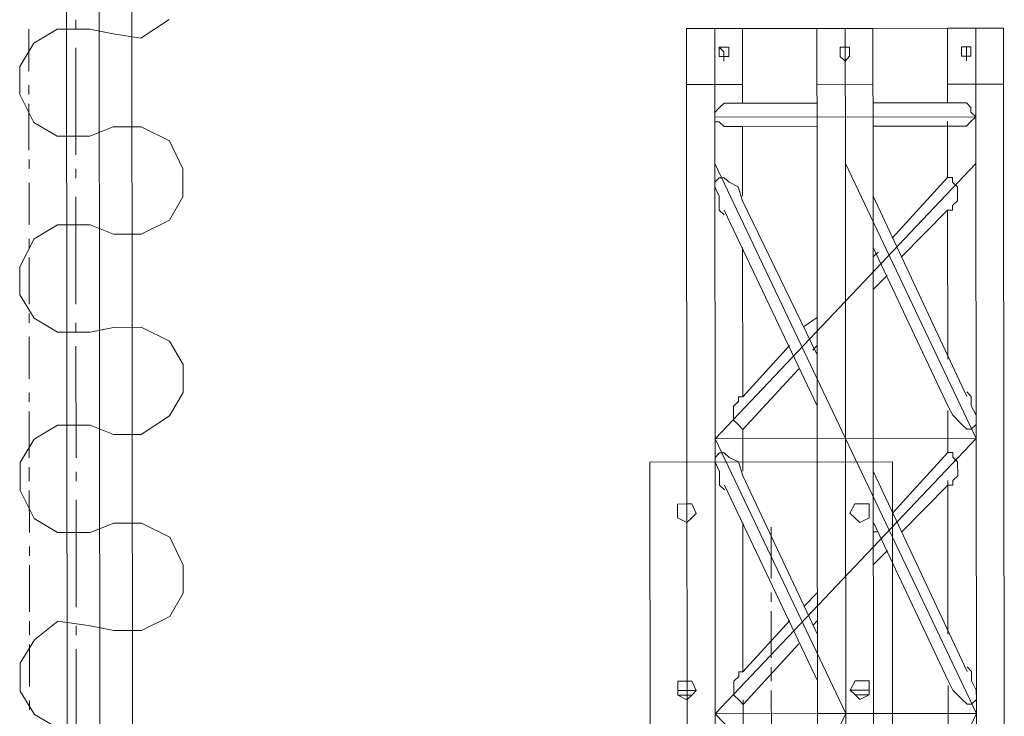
# Model space of a CAD drawing. Header units: inches. Extents: x -5850 to 5646, y 8947 to 13007.
# Tile 201 of 256: x -4406 to -4316, y 11336 to 11399. Entities that reach past the tile are written whole.
import ezdxf

# ---------------------------------------------------------------- set-up
doc = ezdxf.new("R2010")
doc.units = ezdxf.units.IN
doc.header["$MEASUREMENT"] = 0
doc.layers.add('at_Entity', color=7, linetype='Continuous')
doc.layers.add('at_Rect', color=7, linetype='Continuous')

msp = doc.modelspace()

# ---------------------------------------------------------------- linework, layer by layer
at = {"layer": 'at_Entity', "color": 1, "lineweight": 20}
for p, q in [((-4400.395, 10400.302), (-4401.375, 11498.12)), ((-4397.444, 10404.949), (-4398.42, 11498.122)), ((-4394.484, 10400.307), (-4395.464, 11498.125)), ((-4394.538, 11397.17), (-4391.974, 11398.862)), ((-4402.122, 11398.006), (-4404.24, 11396.738)), ((-4399.167, 11398.008), (-4402.122, 11398.006)), ((-4399.167, 11398.008), (-4397.047, 11397.586)), ((-4397.047, 11397.586), (-4394.538, 11397.17)), ((-4404.24, 11396.738), (-4405.521, 11394.623)), ((-4405.521, 11394.623), (-4405.519, 11392.091)), ((-4405.519, 11392.091), (-4404.234, 11389.555)), ((-4404.234, 11389.555), (-4402.114, 11388.291)), ((-4397.04, 11389.144), (-4399.158, 11388.294)), ((-4394.53, 11389.146), (-4397.04, 11389.144)), ((-4391.964, 11387.877), (-4394.53, 11389.146)), ((-4402.114, 11388.291), (-4399.158, 11388.294)), ((-4390.735, 11385.346), (-4391.964, 11387.877)), ((-4390.733, 11382.809), (-4390.735, 11385.346)), ((-4391.958, 11380.7), (-4390.733, 11382.809)), ((-4402.106, 11380.267), (-4404.224, 11378.999)), ((-4399.151, 11380.27), (-4402.106, 11380.267)), ((-4399.151, 11380.27), (-4397.031, 11379.424)), ((-4394.522, 11379.426), (-4391.958, 11380.7)), ((-4397.031, 11379.424), (-4394.522, 11379.426)), ((-4404.224, 11378.999), (-4405.505, 11376.461)), ((-4405.505, 11376.461), (-4405.502, 11373.929)), ((-4405.502, 11373.929), (-4404.218, 11371.817)), ((-4404.218, 11371.817), (-4402.098, 11370.553)), ((-4402.098, 11370.553), (-4399.142, 11370.555)), ((-4397.024, 11370.981), (-4399.142, 11370.555)), ((-4394.514, 11370.983), (-4397.024, 11370.981)), ((-4391.948, 11369.714), (-4394.514, 11370.983)), ((-4390.719, 11367.602), (-4391.948, 11369.714)), ((-4390.717, 11365.07), (-4390.719, 11367.602)), ((-4391.942, 11362.956), (-4390.717, 11365.07)), ((-4394.506, 11361.264), (-4391.942, 11362.956)), ((-4402.09, 11362.105), (-4404.208, 11360.837)), ((-4399.135, 11362.107), (-4402.09, 11362.105)), ((-4399.135, 11362.107), (-4397.015, 11361.261)), ((-4404.208, 11360.837), (-4405.489, 11358.722)), ((-4397.015, 11361.261), (-4394.506, 11361.264)), ((-4405.489, 11358.722), (-4405.487, 11356.185)), ((-4405.487, 11356.185), (-4404.202, 11353.654)), ((-4404.202, 11353.654), (-4402.082, 11352.39)), ((-4397.008, 11353.237), (-4399.126, 11352.393)), ((-4394.498, 11353.239), (-4397.008, 11353.237)), ((-4391.932, 11351.976), (-4394.498, 11353.239)), ((-4402.082, 11352.39), (-4399.126, 11352.393)), ((-4390.703, 11349.44), (-4391.932, 11351.976)), ((-4390.701, 11346.908), (-4390.703, 11349.44)), ((-4391.926, 11344.793), (-4390.701, 11346.908)), ((-4394.49, 11343.525), (-4391.926, 11344.793)), ((-4402.074, 11344.36), (-4404.192, 11342.674)), ((-4399.119, 11343.939), (-4402.074, 11344.36)), ((-4399.119, 11343.939), (-4396.999, 11343.523)), ((-4404.192, 11342.674), (-4405.473, 11340.56)), ((-4396.999, 11343.523), (-4394.49, 11343.525)), ((-4405.473, 11340.56), (-4405.47, 11338.023)), ((-4405.47, 11338.023), (-4404.186, 11335.91)), ((-4404.186, 11335.91), (-4402.066, 11334.646))]:
    msp.add_line(p, q, dxfattribs=at)
at = {"layer": 'at_Entity', "color": 7, "lineweight": 20}
for p, q in [((-4400.449, 11398.007), (-4400.45, 11398.855)), ((-4345.131, 11398.056), (-4340.057, 11398.061)), ((-4345.131, 11398.056), (-4345.12, 11385.811)), ((-4333.309, 11398.067), (-4342.566, 11398.059)), ((-4342.566, 11398.059), (-4342.555, 11385.813)), ((-4340.051, 11391.302), (-4340.057, 11398.061)), ((-4333.309, 11398.067), (-4328.235, 11398.072)), ((-4333.309, 11398.067), (-4333.298, 11385.821)), ((-4330.744, 11398.069), (-4330.733, 11385.823)), ((-4318.922, 11398.08), (-4328.235, 11398.072)), ((-4328.224, 11385.826), (-4328.235, 11398.072)), ((-4318.922, 11398.08), (-4321.487, 11398.078)), ((-4321.487, 11398.078), (-4321.481, 11391.319)), ((-4318.922, 11398.08), (-4316.413, 11398.082)), ((-4318.922, 11398.08), (-4318.911, 11385.834)), ((-4316.402, 11385.836), (-4316.413, 11398.082)), ((-4400.439, 11386.603), (-4400.448, 11396.317)), ((-4342.174, 11396.369), (-4341.282, 11396.37)), ((-4342.174, 11396.369), (-4341.282, 11396.37)), ((-4342.174, 11396.369), (-4341.728, 11395.952)), ((-4342.174, 11395.527), (-4342.174, 11396.369)), ((-4342.174, 11396.369), (-4341.728, 11395.952)), ((-4342.174, 11395.527), (-4342.174, 11396.369)), ((-4341.282, 11396.37), (-4341.281, 11395.528)), ((-4341.282, 11396.37), (-4341.281, 11395.528)), ((-4331.189, 11396.379), (-4330.743, 11396.38)), ((-4331.188, 11395.537), (-4331.189, 11396.379)), ((-4330.743, 11396.38), (-4330.352, 11396.38)), ((-4330.352, 11396.38), (-4330.352, 11395.538)), ((-4319.367, 11396.39), (-4320.203, 11396.389)), ((-4319.367, 11396.39), (-4320.203, 11396.389)), ((-4320.203, 11396.389), (-4320.202, 11395.547)), ((-4320.203, 11396.389), (-4320.202, 11395.547)), ((-4319.367, 11396.39), (-4319.757, 11396.389)), ((-4319.367, 11396.39), (-4319.757, 11396.389)), ((-4319.757, 11396.389), (-4319.756, 11395.547)), ((-4319.757, 11396.389), (-4319.756, 11395.547)), ((-4319.366, 11395.548), (-4319.367, 11396.39)), ((-4319.366, 11395.548), (-4319.367, 11396.39)), ((-4341.727, 11395.528), (-4342.174, 11395.527)), ((-4342.174, 11395.527), (-4341.727, 11395.528)), ((-4341.727, 11395.528), (-4342.174, 11395.527)), ((-4342.174, 11395.527), (-4341.727, 11395.528)), ((-4341.728, 11395.952), (-4341.727, 11395.528)), ((-4341.728, 11395.952), (-4341.727, 11395.528)), ((-4341.281, 11395.528), (-4341.727, 11395.528)), ((-4341.727, 11395.528), (-4341.727, 11395.104)), ((-4341.727, 11395.104), (-4341.727, 11395.528)), ((-4341.281, 11395.528), (-4341.727, 11395.528)), ((-4341.727, 11395.528), (-4341.727, 11395.104)), ((-4341.727, 11395.104), (-4341.727, 11395.528)), ((-4330.742, 11395.114), (-4331.188, 11395.537)), ((-4330.352, 11395.538), (-4330.742, 11395.114)), ((-4320.202, 11395.547), (-4319.756, 11395.547)), ((-4320.202, 11395.547), (-4319.756, 11395.547)), ((-4319.756, 11395.547), (-4319.366, 11395.548)), ((-4319.366, 11395.548), (-4319.756, 11395.547)), ((-4319.756, 11395.547), (-4319.366, 11395.548)), ((-4319.366, 11395.548), (-4319.756, 11395.547)), ((-4319.756, 11395.547), (-4319.756, 11395.124)), ((-4319.756, 11395.124), (-4319.756, 11395.547)), ((-4319.756, 11395.547), (-4319.756, 11395.124)), ((-4319.756, 11395.124), (-4319.756, 11395.547)), ((-4345.127, 11392.987), (-4340.052, 11392.992)), ((-4333.305, 11392.998), (-4328.23, 11393.003)), ((-4321.483, 11393.009), (-4316.408, 11393.013)), ((-4342.559, 11390.458), (-4342.169, 11390.882)), ((-4342.559, 11390.458), (-4342.169, 11390.882)), ((-4342.169, 11390.882), (-4341.724, 11391.301)), ((-4342.169, 11390.882), (-4341.724, 11391.301)), ((-4341.724, 11391.301), (-4341.278, 11391.301)), ((-4341.724, 11391.301), (-4341.278, 11391.301)), ((-4341.278, 11391.301), (-4340.051, 11391.302)), ((-4333.303, 11391.308), (-4340.051, 11391.302)), ((-4321.481, 11391.319), (-4328.229, 11391.313)), ((-4321.481, 11391.319), (-4320.199, 11391.32)), ((-4320.199, 11391.32), (-4319.753, 11391.32)), ((-4320.199, 11391.32), (-4319.753, 11391.32)), ((-4319.753, 11391.32), (-4319.362, 11390.903)), ((-4319.753, 11391.32), (-4319.362, 11390.903)), ((-4319.362, 11390.903), (-4319.361, 11390.479)), ((-4319.362, 11390.903), (-4319.361, 11390.479)), ((-4342.559, 11389.61), (-4342.559, 11390.458)), ((-4342.559, 11389.61), (-4342.559, 11390.458)), ((-4318.915, 11390.055), (-4342.559, 11390.034)), ((-4319.361, 11390.479), (-4318.915, 11390.055)), ((-4319.361, 11390.479), (-4318.915, 11390.055)), ((-4318.915, 11390.055), (-4319.361, 11389.631)), ((-4318.915, 11390.055), (-4319.361, 11389.631)), ((-4342.168, 11389.611), (-4342.559, 11389.61)), ((-4342.168, 11389.611), (-4342.559, 11389.61)), ((-4341.722, 11389.193), (-4342.168, 11389.611)), ((-4341.722, 11389.193), (-4342.168, 11389.611)), ((-4341.276, 11389.193), (-4341.722, 11389.193)), ((-4341.276, 11389.193), (-4341.722, 11389.193)), ((-4341.276, 11389.193), (-4340.049, 11389.194)), ((-4333.301, 11389.2), (-4340.049, 11389.194)), ((-4340.047, 11387.081), (-4340.049, 11389.194)), ((-4321.479, 11389.211), (-4328.227, 11389.205)), ((-4321.479, 11389.211), (-4321.48, 11389.629)), ((-4321.479, 11389.211), (-4320.197, 11389.212)), ((-4321.479, 11389.211), (-4321.479, 11388.787)), ((-4321.476, 11385.832), (-4321.479, 11389.211)), ((-4319.751, 11389.213), (-4320.197, 11389.212)), ((-4319.751, 11389.213), (-4320.197, 11389.212)), ((-4319.361, 11389.631), (-4319.751, 11389.213)), ((-4319.361, 11389.631), (-4319.751, 11389.213)), ((-4340.046, 11385.815), (-4340.047, 11387.081)), ((-4340.047, 11386.657), (-4340.047, 11387.081)), ((-4345.12, 11385.811), (-4345.098, 11360.89)), ((-4342.555, 11385.813), (-4330.711, 11360.902)), ((-4342.533, 11360.892), (-4342.555, 11385.813)), ((-4318.911, 11385.834), (-4342.533, 11360.892)), ((-4340.043, 11382.854), (-4340.046, 11385.815)), ((-4333.298, 11385.821), (-4333.278, 11362.584)), ((-4330.733, 11385.823), (-4318.889, 11360.913)), ((-4330.711, 11360.902), (-4330.733, 11385.823)), ((-4328.203, 11363.013), (-4328.224, 11385.826)), ((-4321.476, 11385.832), (-4321.475, 11384.56)), ((-4318.889, 11360.913), (-4318.911, 11385.834)), ((-4316.38, 11360.915), (-4316.402, 11385.836)), ((-4400.437, 11384.49), (-4400.438, 11385.337)), ((-4342.164, 11384.542), (-4342.554, 11384.123)), ((-4342.164, 11384.542), (-4342.554, 11384.123)), ((-4342.164, 11384.542), (-4342.554, 11384.123)), ((-4342.164, 11384.542), (-4342.554, 11384.123)), ((-4342.164, 11384.542), (-4342.554, 11384.123)), ((-4342.164, 11384.542), (-4342.554, 11384.123)), ((-4342.554, 11384.123), (-4342.553, 11383.699)), ((-4342.554, 11384.123), (-4342.553, 11383.699)), ((-4342.554, 11384.123), (-4342.553, 11383.699)), ((-4342.554, 11384.123), (-4342.553, 11383.699)), ((-4342.554, 11384.123), (-4342.553, 11383.699)), ((-4342.554, 11384.123), (-4342.553, 11383.699)), ((-4342.553, 11383.699), (-4342.162, 11382.852)), ((-4342.553, 11383.699), (-4342.162, 11382.852)), ((-4342.553, 11383.699), (-4342.162, 11382.852)), ((-4342.553, 11383.699), (-4342.162, 11382.852)), ((-4342.553, 11383.699), (-4342.162, 11382.852)), ((-4342.553, 11383.699), (-4342.162, 11382.852)), ((-4341.718, 11384.542), (-4342.164, 11384.542)), ((-4341.718, 11384.542), (-4342.164, 11384.542)), ((-4341.718, 11384.542), (-4342.164, 11384.542)), ((-4341.718, 11384.542), (-4342.164, 11384.542)), ((-4341.718, 11384.542), (-4342.164, 11384.542)), ((-4341.718, 11384.542), (-4342.164, 11384.542)), ((-4341.271, 11384.124), (-4341.718, 11384.542)), ((-4341.271, 11384.124), (-4341.718, 11384.542)), ((-4341.271, 11384.124), (-4341.718, 11384.542)), ((-4341.271, 11384.124), (-4341.718, 11384.542)), ((-4341.271, 11384.124), (-4341.718, 11384.542)), ((-4341.271, 11384.124), (-4341.718, 11384.542)), ((-4340.434, 11383.701), (-4341.271, 11384.124)), ((-4340.434, 11383.701), (-4341.271, 11384.124)), ((-4340.434, 11383.701), (-4341.271, 11384.124)), ((-4340.434, 11383.701), (-4341.271, 11384.124)), ((-4340.434, 11383.701), (-4341.271, 11384.124)), ((-4340.434, 11383.701), (-4341.271, 11384.124)), ((-4340.043, 11382.43), (-4340.434, 11383.701)), ((-4340.043, 11382.43), (-4340.434, 11383.701)), ((-4340.043, 11382.43), (-4340.434, 11383.701)), ((-4340.043, 11382.43), (-4340.434, 11383.701)), ((-4340.043, 11382.43), (-4340.434, 11383.701)), ((-4340.043, 11382.43), (-4340.434, 11383.701)), ((-4321.475, 11384.56), (-4326.489, 11379.069)), ((-4321.475, 11384.56), (-4321.029, 11384.561)), ((-4321.475, 11384.56), (-4321.029, 11384.561)), ((-4321.475, 11384.56), (-4321.029, 11384.561)), ((-4321.475, 11384.56), (-4321.029, 11384.561)), ((-4321.475, 11384.56), (-4321.029, 11384.561)), ((-4321.475, 11384.56), (-4321.029, 11384.561)), ((-4321.029, 11384.561), (-4321.029, 11384.142)), ((-4321.029, 11384.561), (-4321.029, 11384.142)), ((-4321.029, 11384.561), (-4321.029, 11384.142)), ((-4321.029, 11384.561), (-4321.029, 11384.142)), ((-4321.029, 11384.561), (-4321.029, 11384.142)), ((-4321.029, 11384.561), (-4321.029, 11384.142)), ((-4321.029, 11384.142), (-4320.582, 11383.719)), ((-4321.029, 11384.142), (-4320.582, 11383.719)), ((-4321.029, 11384.142), (-4320.582, 11383.719)), ((-4321.029, 11384.142), (-4320.582, 11383.719)), ((-4321.029, 11384.142), (-4320.582, 11383.719)), ((-4321.029, 11384.142), (-4320.582, 11383.719)), ((-4320.582, 11383.719), (-4320.581, 11382.448)), ((-4320.582, 11383.719), (-4320.581, 11382.448)), ((-4320.582, 11383.719), (-4320.581, 11382.448)), ((-4320.582, 11383.719), (-4320.581, 11382.448)), ((-4320.582, 11383.719), (-4320.581, 11382.448)), ((-4320.582, 11383.719), (-4320.581, 11382.448)), ((-4400.427, 11373.086), (-4400.436, 11382.8)), ((-4342.162, 11382.852), (-4342.161, 11381.586)), ((-4342.162, 11382.852), (-4342.161, 11381.586)), ((-4342.162, 11382.852), (-4342.161, 11381.586)), ((-4342.162, 11382.852), (-4342.161, 11381.586)), ((-4342.162, 11382.852), (-4342.161, 11381.586)), ((-4342.162, 11382.852), (-4342.161, 11381.586)), ((-4319.729, 11364.71), (-4328.221, 11382.865)), ((-4340.043, 11382.43), (-4333.283, 11368.501)), ((-4320.581, 11382.448), (-4321.027, 11382.029)), ((-4320.581, 11382.448), (-4321.027, 11382.029)), ((-4320.581, 11382.448), (-4321.027, 11382.029)), ((-4320.581, 11382.448), (-4321.027, 11382.029)), ((-4320.581, 11382.448), (-4321.027, 11382.029)), ((-4320.581, 11382.448), (-4321.027, 11382.029)), ((-4321.027, 11382.029), (-4321.026, 11381.605)), ((-4321.027, 11382.029), (-4321.026, 11381.605)), ((-4321.027, 11382.029), (-4321.026, 11381.605)), ((-4321.027, 11382.029), (-4321.026, 11381.605)), ((-4321.027, 11382.029), (-4321.026, 11381.605)), ((-4321.027, 11382.029), (-4321.026, 11381.605)), ((-4342.161, 11381.586), (-4341.715, 11381.168)), ((-4342.161, 11381.586), (-4341.715, 11381.168)), ((-4342.161, 11381.586), (-4341.715, 11381.168)), ((-4342.161, 11381.586), (-4341.715, 11381.168)), ((-4342.161, 11381.586), (-4341.715, 11381.168)), ((-4342.161, 11381.586), (-4341.715, 11381.168)), ((-4341.715, 11381.587), (-4333.279, 11363.856)), ((-4321.473, 11381.605), (-4325.651, 11377.374)), ((-4321.026, 11381.605), (-4321.473, 11381.605)), ((-4321.026, 11381.605), (-4321.473, 11381.605)), ((-4321.026, 11381.605), (-4321.473, 11381.605)), ((-4321.026, 11381.605), (-4321.473, 11381.605)), ((-4321.026, 11381.605), (-4321.473, 11381.605)), ((-4321.026, 11381.605), (-4321.473, 11381.605)), ((-4321.473, 11381.605), (-4321.461, 11368.088)), ((-4340.027, 11364.692), (-4340.039, 11378.209)), ((-4321.457, 11363.866), (-4328.217, 11378.219)), ((-4327.771, 11377.796), (-4328.216, 11377.372)), ((-4326.932, 11375.689), (-4328.214, 11374.416)), ((-4400.425, 11370.554), (-4400.426, 11371.396)), ((-4333.286, 11371.88), (-4334.512, 11371.037)), ((-4400.415, 11359.145), (-4400.424, 11369.283)), ((-4335.793, 11369.341), (-4340.027, 11364.692)), ((-4333.284, 11369.343), (-4333.674, 11368.924)), ((-4334.955, 11367.233), (-4340.024, 11361.736)), ((-4319.338, 11364.71), (-4319.729, 11365.134)), ((-4319.338, 11364.71), (-4319.729, 11365.134)), ((-4319.338, 11364.71), (-4319.729, 11365.134)), ((-4319.338, 11364.71), (-4319.729, 11365.134)), ((-4319.338, 11364.71), (-4319.729, 11365.134)), ((-4319.338, 11364.71), (-4319.729, 11365.134)), ((-4340.863, 11363.849), (-4340.417, 11364.268)), ((-4340.863, 11363.849), (-4340.417, 11364.268)), ((-4340.863, 11363.849), (-4340.417, 11364.268)), ((-4340.863, 11363.849), (-4340.417, 11364.268)), ((-4340.863, 11363.849), (-4340.417, 11364.268)), ((-4340.863, 11363.849), (-4340.417, 11364.268)), ((-4340.417, 11364.691), (-4340.027, 11364.692)), ((-4340.417, 11364.691), (-4340.027, 11364.692)), ((-4340.417, 11364.691), (-4340.027, 11364.692)), ((-4340.417, 11364.691), (-4340.027, 11364.692)), ((-4340.417, 11364.691), (-4340.027, 11364.692)), ((-4340.417, 11364.691), (-4340.027, 11364.692)), ((-4340.417, 11364.268), (-4340.417, 11364.691)), ((-4340.417, 11364.268), (-4340.417, 11364.691)), ((-4340.417, 11364.268), (-4340.417, 11364.691)), ((-4340.417, 11364.268), (-4340.417, 11364.691)), ((-4340.417, 11364.268), (-4340.417, 11364.691)), ((-4340.417, 11364.268), (-4340.417, 11364.691)), ((-4319.338, 11363.868), (-4319.338, 11364.71)), ((-4319.338, 11363.868), (-4319.338, 11364.71)), ((-4319.338, 11363.868), (-4319.338, 11364.71)), ((-4319.338, 11363.868), (-4319.338, 11364.71)), ((-4319.338, 11363.868), (-4319.338, 11364.71)), ((-4319.338, 11363.868), (-4319.338, 11364.71)), ((-4340.862, 11362.577), (-4340.863, 11363.849)), ((-4340.862, 11362.577), (-4340.863, 11363.849)), ((-4340.862, 11362.577), (-4340.863, 11363.849)), ((-4340.862, 11362.577), (-4340.863, 11363.849)), ((-4340.862, 11362.577), (-4340.863, 11363.849)), ((-4340.862, 11362.577), (-4340.863, 11363.849)), ((-4321.457, 11363.866), (-4321.01, 11363.019)), ((-4321.457, 11363.866), (-4321.01, 11363.019)), ((-4321.457, 11363.866), (-4321.01, 11363.019)), ((-4321.457, 11363.866), (-4321.01, 11363.019)), ((-4321.457, 11363.866), (-4321.01, 11363.019)), ((-4321.457, 11363.866), (-4321.01, 11363.019)), ((-4321.456, 11363.442), (-4321.454, 11360.911)), ((-4318.891, 11363.021), (-4319.338, 11363.868)), ((-4318.891, 11363.021), (-4319.338, 11363.868)), ((-4318.891, 11363.021), (-4319.338, 11363.868)), ((-4318.891, 11363.021), (-4319.338, 11363.868)), ((-4318.891, 11363.021), (-4319.338, 11363.868)), ((-4318.891, 11363.021), (-4319.338, 11363.868)), ((-4340.415, 11362.16), (-4340.862, 11362.577)), ((-4340.415, 11362.16), (-4340.862, 11362.577)), ((-4340.415, 11362.16), (-4340.862, 11362.577)), ((-4340.415, 11362.16), (-4340.862, 11362.577)), ((-4340.415, 11362.16), (-4340.862, 11362.577)), ((-4340.415, 11362.16), (-4340.862, 11362.577)), ((-4333.278, 11362.584), (-4333.276, 11360.9)), ((-4328.202, 11360.905), (-4328.203, 11363.013)), ((-4321.01, 11363.019), (-4320.173, 11362.178)), ((-4321.01, 11363.019), (-4320.173, 11362.178)), ((-4321.01, 11363.019), (-4320.173, 11362.178)), ((-4321.01, 11363.019), (-4320.173, 11362.178)), ((-4321.01, 11363.019), (-4320.173, 11362.178)), ((-4321.01, 11363.019), (-4320.173, 11362.178)), ((-4318.89, 11362.179), (-4318.891, 11363.021)), ((-4318.89, 11362.179), (-4318.891, 11363.021)), ((-4318.89, 11362.179), (-4318.891, 11363.021)), ((-4318.89, 11362.179), (-4318.891, 11363.021)), ((-4318.89, 11362.179), (-4318.891, 11363.021)), ((-4318.89, 11362.179), (-4318.891, 11363.021)), ((-4340.024, 11361.736), (-4340.415, 11362.16)), ((-4340.024, 11361.736), (-4340.415, 11362.16)), ((-4340.024, 11361.736), (-4340.415, 11362.16)), ((-4340.024, 11361.736), (-4340.415, 11362.16)), ((-4340.024, 11361.736), (-4340.415, 11362.16)), ((-4340.024, 11361.736), (-4340.415, 11362.16)), ((-4340.024, 11360.894), (-4340.024, 11361.736)), ((-4320.173, 11362.178), (-4319.726, 11361.754)), ((-4320.173, 11362.178), (-4319.726, 11361.754)), ((-4320.173, 11362.178), (-4319.726, 11361.754)), ((-4320.173, 11362.178), (-4319.726, 11361.754)), ((-4320.173, 11362.178), (-4319.726, 11361.754)), ((-4320.173, 11362.178), (-4319.726, 11361.754)), ((-4319.726, 11361.754), (-4319.336, 11361.755)), ((-4319.726, 11361.754), (-4319.336, 11361.755)), ((-4319.726, 11361.754), (-4319.336, 11361.755)), ((-4319.726, 11361.754), (-4319.336, 11361.755)), ((-4319.726, 11361.754), (-4319.336, 11361.755)), ((-4319.726, 11361.754), (-4319.336, 11361.755)), ((-4319.336, 11361.755), (-4318.89, 11362.179)), ((-4319.336, 11361.755), (-4318.89, 11362.179)), ((-4319.336, 11361.755), (-4318.89, 11362.179)), ((-4319.336, 11361.755), (-4318.89, 11362.179)), ((-4319.336, 11361.755), (-4318.89, 11362.179)), ((-4319.336, 11361.755), (-4318.89, 11362.179)), ((-4345.098, 11360.89), (-4345.054, 11311.042)), ((-4342.533, 11360.892), (-4318.889, 11360.913)), ((-4342.533, 11360.892), (-4330.689, 11335.976)), ((-4342.511, 11335.965), (-4342.533, 11360.892)), ((-4318.889, 11360.913), (-4342.511, 11335.965)), ((-4340.021, 11357.933), (-4340.024, 11360.894)), ((-4333.276, 11360.9), (-4333.232, 11311.053)), ((-4330.689, 11335.976), (-4330.711, 11360.902)), ((-4330.711, 11360.902), (-4318.867, 11335.986)), ((-4328.179, 11335.978), (-4328.202, 11360.905)), ((-4321.454, 11360.911), (-4321.453, 11359.639)), ((-4318.867, 11335.986), (-4318.889, 11360.913)), ((-4316.357, 11335.989), (-4316.38, 11360.915)), ((-4342.141, 11359.621), (-4342.531, 11359.197)), ((-4342.141, 11359.621), (-4342.531, 11359.197)), ((-4342.141, 11359.621), (-4342.531, 11359.197)), ((-4342.141, 11359.621), (-4342.531, 11359.197)), ((-4342.141, 11359.621), (-4342.531, 11359.197)), ((-4342.141, 11359.621), (-4342.531, 11359.197)), ((-4342.531, 11359.197), (-4342.141, 11359.621)), ((-4341.695, 11359.621), (-4342.141, 11359.621)), ((-4341.695, 11359.621), (-4342.141, 11359.621)), ((-4341.695, 11359.621), (-4342.141, 11359.621)), ((-4341.695, 11359.621), (-4342.141, 11359.621)), ((-4341.695, 11359.621), (-4342.141, 11359.621)), ((-4341.695, 11359.621), (-4342.141, 11359.621)), ((-4342.141, 11359.621), (-4341.695, 11359.621)), ((-4341.249, 11359.198), (-4341.695, 11359.621)), ((-4341.249, 11359.198), (-4341.695, 11359.621)), ((-4341.249, 11359.198), (-4341.695, 11359.621)), ((-4341.249, 11359.198), (-4341.695, 11359.621)), ((-4341.249, 11359.198), (-4341.695, 11359.621)), ((-4341.249, 11359.198), (-4341.695, 11359.621)), ((-4341.695, 11359.621), (-4341.249, 11359.198)), ((-4326.467, 11354.142), (-4321.453, 11359.639)), ((-4321.453, 11359.639), (-4326.467, 11354.142)), ((-4321.453, 11359.639), (-4321.453, 11360.063)), ((-4321.007, 11359.64), (-4321.453, 11359.639)), ((-4321.007, 11359.64), (-4321.453, 11359.639)), ((-4321.007, 11359.64), (-4321.453, 11359.639)), ((-4321.007, 11359.64), (-4321.453, 11359.639)), ((-4321.007, 11359.64), (-4321.453, 11359.639)), ((-4321.007, 11359.64), (-4321.453, 11359.639)), ((-4321.007, 11359.64), (-4321.453, 11359.639)), ((-4321.006, 11359.216), (-4321.007, 11359.64)), ((-4321.006, 11359.216), (-4321.007, 11359.64)), ((-4321.006, 11359.216), (-4321.007, 11359.64)), ((-4321.006, 11359.216), (-4321.007, 11359.64)), ((-4321.006, 11359.216), (-4321.007, 11359.64)), ((-4321.006, 11359.216), (-4321.007, 11359.64)), ((-4321.006, 11359.216), (-4321.007, 11359.64)), ((-4342.531, 11359.197), (-4342.531, 11358.778)), ((-4342.531, 11359.197), (-4342.531, 11358.778)), ((-4342.531, 11359.197), (-4342.531, 11358.778)), ((-4342.531, 11359.197), (-4342.531, 11358.778)), ((-4342.531, 11359.197), (-4342.531, 11358.778)), ((-4342.531, 11359.197), (-4342.531, 11358.778)), ((-4342.531, 11358.778), (-4342.531, 11359.197)), ((-4342.531, 11358.778), (-4342.14, 11357.931)), ((-4342.531, 11358.778), (-4342.14, 11357.931)), ((-4342.531, 11358.778), (-4342.14, 11357.931)), ((-4342.531, 11358.778), (-4342.14, 11357.931)), ((-4342.531, 11358.778), (-4342.14, 11357.931)), ((-4342.531, 11358.778), (-4342.14, 11357.931)), ((-4342.14, 11357.931), (-4342.531, 11358.778)), ((-4340.412, 11358.78), (-4341.249, 11359.198)), ((-4340.412, 11358.78), (-4341.249, 11359.198)), ((-4340.412, 11358.78), (-4341.249, 11359.198)), ((-4340.412, 11358.78), (-4341.249, 11359.198)), ((-4340.412, 11358.78), (-4341.249, 11359.198)), ((-4340.412, 11358.78), (-4341.249, 11359.198)), ((-4341.249, 11359.198), (-4340.412, 11358.78)), ((-4340.021, 11357.515), (-4340.412, 11358.78)), ((-4340.021, 11357.515), (-4340.412, 11358.78)), ((-4340.021, 11357.515), (-4340.412, 11358.78)), ((-4340.021, 11357.515), (-4340.412, 11358.78)), ((-4340.021, 11357.515), (-4340.412, 11358.78)), ((-4340.021, 11357.515), (-4340.412, 11358.78)), ((-4340.412, 11358.78), (-4340.021, 11357.515)), ((-4320.56, 11358.798), (-4321.006, 11359.216)), ((-4320.56, 11358.798), (-4321.006, 11359.216)), ((-4320.56, 11358.798), (-4321.006, 11359.216)), ((-4320.56, 11358.798), (-4321.006, 11359.216)), ((-4320.56, 11358.798), (-4321.006, 11359.216)), ((-4320.56, 11358.798), (-4321.006, 11359.216)), ((-4320.56, 11358.798), (-4321.006, 11359.216)), ((-4320.559, 11357.532), (-4320.56, 11358.798)), ((-4320.559, 11357.532), (-4320.56, 11358.798)), ((-4320.559, 11357.532), (-4320.56, 11358.798)), ((-4320.559, 11357.532), (-4320.56, 11358.798)), ((-4320.559, 11357.532), (-4320.56, 11358.798)), ((-4320.559, 11357.532), (-4320.56, 11358.798)), ((-4320.559, 11357.532), (-4320.56, 11358.798)), ((-4400.413, 11357.037), (-4400.414, 11357.879)), ((-4342.14, 11357.931), (-4342.139, 11356.665)), ((-4342.14, 11357.931), (-4342.139, 11356.665)), ((-4342.14, 11357.931), (-4342.139, 11356.665)), ((-4342.14, 11357.931), (-4342.139, 11356.665)), ((-4342.14, 11357.931), (-4342.139, 11356.665)), ((-4342.14, 11357.931), (-4342.139, 11356.665)), ((-4342.139, 11356.665), (-4342.14, 11357.931)), ((-4319.707, 11339.789), (-4328.199, 11357.944)), ((-4333.26, 11343.156), (-4340.021, 11357.515)), ((-4340.021, 11357.515), (-4333.26, 11343.156)), ((-4321.45, 11356.684), (-4321.451, 11357.108)), ((-4321.005, 11357.108), (-4320.559, 11357.532)), ((-4321.005, 11357.108), (-4320.559, 11357.532)), ((-4321.005, 11357.108), (-4320.559, 11357.532)), ((-4321.005, 11357.108), (-4320.559, 11357.532)), ((-4321.005, 11357.108), (-4320.559, 11357.532)), ((-4321.005, 11357.108), (-4320.559, 11357.532)), ((-4321.005, 11357.108), (-4320.559, 11357.532)), ((-4321.004, 11356.684), (-4321.005, 11357.108)), ((-4321.004, 11356.684), (-4321.005, 11357.108)), ((-4321.004, 11356.684), (-4321.005, 11357.108)), ((-4321.004, 11356.684), (-4321.005, 11357.108)), ((-4321.004, 11356.684), (-4321.005, 11357.108)), ((-4321.004, 11356.684), (-4321.005, 11357.108)), ((-4321.004, 11356.684), (-4321.005, 11357.108)), ((-4342.139, 11356.665), (-4341.692, 11356.242)), ((-4342.139, 11356.665), (-4341.692, 11356.242)), ((-4342.139, 11356.665), (-4341.692, 11356.242)), ((-4342.139, 11356.665), (-4341.692, 11356.242)), ((-4342.139, 11356.665), (-4341.692, 11356.242)), ((-4342.139, 11356.665), (-4341.692, 11356.242)), ((-4341.692, 11356.242), (-4342.139, 11356.665)), ((-4341.693, 11356.666), (-4333.257, 11338.935)), ((-4325.629, 11352.459), (-4321.45, 11356.684)), ((-4321.45, 11356.684), (-4321.004, 11356.684)), ((-4321.45, 11356.684), (-4321.004, 11356.684)), ((-4321.45, 11356.684), (-4321.004, 11356.684)), ((-4321.45, 11356.684), (-4321.004, 11356.684)), ((-4321.45, 11356.684), (-4321.004, 11356.684)), ((-4321.45, 11356.684), (-4321.004, 11356.684)), ((-4321.45, 11356.684), (-4321.438, 11343.167)), ((-4321.45, 11356.684), (-4321.004, 11356.684)), ((-4400.403, 11345.633), (-4400.411, 11355.347)), ((-4345.093, 11354.973), (-4345.929, 11354.972)), ((-4345.929, 11354.972), (-4345.928, 11353.706)), ((-4344.647, 11354.973), (-4345.093, 11354.973)), ((-4344.256, 11354.126), (-4344.647, 11354.973)), ((-4329.869, 11354.987), (-4330.315, 11354.139)), ((-4329.423, 11354.987), (-4329.869, 11354.987)), ((-4328.587, 11354.988), (-4329.423, 11354.987)), ((-4328.586, 11353.722), (-4328.587, 11354.988)), ((-4345.928, 11353.706), (-4345.091, 11353.283)), ((-4345.091, 11353.283), (-4344.646, 11353.708)), ((-4344.646, 11353.708), (-4344.256, 11354.126)), ((-4330.315, 11354.139), (-4329.868, 11353.721)), ((-4329.868, 11353.721), (-4329.422, 11353.297)), ((-4329.422, 11353.297), (-4328.586, 11353.722)), ((-4340.005, 11339.771), (-4340.017, 11353.288)), ((-4328.195, 11353.298), (-4321.435, 11338.945)), ((-4321.435, 11338.945), (-4328.195, 11353.298)), ((-4328.194, 11352.456), (-4327.748, 11352.457)), ((-4328.191, 11349.495), (-4326.91, 11350.768)), ((-4333.264, 11346.959), (-4334.489, 11345.692)), ((-4400.4, 11343.096), (-4400.401, 11343.938)), ((-4335.771, 11344.42), (-4340.005, 11339.771)), ((-4333.261, 11344.422), (-4333.651, 11343.998)), ((-4400.391, 11332.116), (-4400.399, 11341.83)), ((-4334.932, 11342.312), (-4340.002, 11336.815)), ((-4340.005, 11339.771), (-4340.005, 11340.194)), ((-4319.316, 11339.789), (-4319.707, 11340.213)), ((-4319.316, 11339.789), (-4319.707, 11340.213)), ((-4319.316, 11339.789), (-4319.707, 11340.213)), ((-4319.316, 11339.789), (-4319.707, 11340.213)), ((-4319.316, 11339.789), (-4319.707, 11340.213)), ((-4319.316, 11339.789), (-4319.707, 11340.213)), ((-4319.707, 11340.213), (-4319.316, 11339.789)), ((-4340.395, 11339.347), (-4340.84, 11338.928)), ((-4340.395, 11339.347), (-4340.84, 11338.928)), ((-4340.395, 11339.347), (-4340.84, 11338.928)), ((-4340.395, 11339.347), (-4340.84, 11338.928)), ((-4340.395, 11339.347), (-4340.84, 11338.928)), ((-4340.395, 11339.347), (-4340.84, 11338.928)), ((-4340.395, 11339.347), (-4340.84, 11338.928)), ((-4340.005, 11339.771), (-4340.395, 11339.77)), ((-4340.005, 11339.771), (-4340.395, 11339.77)), ((-4340.005, 11339.771), (-4340.395, 11339.77)), ((-4340.005, 11339.771), (-4340.395, 11339.77)), ((-4340.005, 11339.771), (-4340.395, 11339.77)), ((-4340.005, 11339.771), (-4340.395, 11339.77)), ((-4340.005, 11339.771), (-4340.395, 11339.77)), ((-4340.395, 11339.77), (-4340.395, 11339.347)), ((-4340.395, 11339.77), (-4340.395, 11339.347)), ((-4340.395, 11339.77), (-4340.395, 11339.347)), ((-4340.395, 11339.77), (-4340.395, 11339.347)), ((-4340.395, 11339.77), (-4340.395, 11339.347)), ((-4340.395, 11339.77), (-4340.395, 11339.347)), ((-4340.395, 11339.77), (-4340.395, 11339.347)), ((-4319.315, 11338.947), (-4319.316, 11339.789)), ((-4319.315, 11338.947), (-4319.316, 11339.789)), ((-4319.315, 11338.947), (-4319.316, 11339.789)), ((-4319.315, 11338.947), (-4319.316, 11339.789)), ((-4319.315, 11338.947), (-4319.316, 11339.789)), ((-4319.315, 11338.947), (-4319.316, 11339.789)), ((-4319.316, 11339.789), (-4319.315, 11338.947)), ((-4345.079, 11338.924), (-4345.915, 11338.923)), ((-4345.915, 11338.923), (-4345.914, 11337.657)), ((-4344.632, 11338.924), (-4345.079, 11338.924)), ((-4344.241, 11338.077), (-4344.632, 11338.924)), ((-4340.84, 11338.928), (-4340.839, 11337.662)), ((-4340.84, 11338.928), (-4340.839, 11337.662)), ((-4340.84, 11338.928), (-4340.839, 11337.662)), ((-4340.84, 11338.928), (-4340.839, 11337.662)), ((-4340.84, 11338.928), (-4340.839, 11337.662)), ((-4340.84, 11338.928), (-4340.839, 11337.662)), ((-4340.84, 11338.928), (-4340.839, 11337.662)), ((-4329.855, 11338.938), (-4330.3, 11338.09)), ((-4329.409, 11338.938), (-4329.855, 11338.938)), ((-4328.572, 11338.939), (-4329.409, 11338.938)), ((-4328.571, 11337.673), (-4328.572, 11338.939)), ((-4321.435, 11338.945), (-4320.988, 11338.098)), ((-4321.435, 11338.945), (-4320.988, 11338.098)), ((-4321.435, 11338.945), (-4320.988, 11338.098)), ((-4321.435, 11338.945), (-4320.988, 11338.098)), ((-4321.435, 11338.945), (-4320.988, 11338.098)), ((-4321.435, 11338.945), (-4320.988, 11338.098)), ((-4320.988, 11338.098), (-4321.435, 11338.945)), ((-4321.434, 11338.521), (-4321.432, 11335.984)), ((-4318.869, 11338.1), (-4319.315, 11338.947)), ((-4318.869, 11338.1), (-4319.315, 11338.947)), ((-4318.869, 11338.1), (-4319.315, 11338.947)), ((-4318.869, 11338.1), (-4319.315, 11338.947)), ((-4318.869, 11338.1), (-4319.315, 11338.947)), ((-4318.869, 11338.1), (-4319.315, 11338.947)), ((-4319.315, 11338.947), (-4318.869, 11338.1)), ((-4345.914, 11338.076), (-4344.241, 11338.077)), ((-4345.914, 11337.657), (-4344.631, 11337.659)), ((-4345.914, 11337.657), (-4345.077, 11337.234)), ((-4345.077, 11337.234), (-4344.631, 11337.659)), ((-4344.631, 11337.659), (-4344.241, 11338.077)), ((-4340.839, 11337.662), (-4340.393, 11337.239)), ((-4340.839, 11337.662), (-4340.393, 11337.239)), ((-4340.839, 11337.662), (-4340.393, 11337.239)), ((-4340.839, 11337.662), (-4340.393, 11337.239)), ((-4340.839, 11337.662), (-4340.393, 11337.239)), ((-4340.839, 11337.662), (-4340.393, 11337.239)), ((-4340.839, 11337.662), (-4340.393, 11337.239)), ((-4330.3, 11338.09), (-4328.572, 11338.091)), ((-4330.3, 11338.09), (-4329.854, 11337.672)), ((-4329.854, 11337.672), (-4328.571, 11337.673)), ((-4329.854, 11337.672), (-4329.407, 11337.248)), ((-4329.407, 11337.248), (-4328.571, 11337.673)), ((-4320.988, 11338.098), (-4320.15, 11337.257)), ((-4320.988, 11338.098), (-4320.15, 11337.257)), ((-4320.988, 11338.098), (-4320.15, 11337.257)), ((-4320.988, 11338.098), (-4320.15, 11337.257)), ((-4320.988, 11338.098), (-4320.15, 11337.257)), ((-4320.988, 11338.098), (-4320.15, 11337.257)), ((-4320.15, 11337.257), (-4320.988, 11338.098)), ((-4318.868, 11337.258), (-4318.869, 11338.1)), ((-4318.868, 11337.258), (-4318.869, 11338.1)), ((-4318.868, 11337.258), (-4318.869, 11338.1)), ((-4318.868, 11337.258), (-4318.869, 11338.1)), ((-4318.868, 11337.258), (-4318.869, 11338.1)), ((-4318.868, 11337.258), (-4318.869, 11338.1)), ((-4318.869, 11338.1), (-4318.868, 11337.258)), ((-4340.393, 11337.239), (-4340.002, 11336.815)), ((-4340.393, 11337.239), (-4340.002, 11336.815)), ((-4340.393, 11337.239), (-4340.002, 11336.815)), ((-4340.393, 11337.239), (-4340.002, 11336.815)), ((-4340.393, 11337.239), (-4340.002, 11336.815)), ((-4340.393, 11337.239), (-4340.002, 11336.815)), ((-4340.393, 11337.239), (-4340.002, 11336.815)), ((-4340.002, 11336.815), (-4340.002, 11337.239)), ((-4340.001, 11335.968), (-4340.002, 11336.815)), ((-4320.15, 11337.257), (-4319.704, 11336.833)), ((-4320.15, 11337.257), (-4319.704, 11336.833)), ((-4320.15, 11337.257), (-4319.704, 11336.833)), ((-4320.15, 11337.257), (-4319.704, 11336.833)), ((-4320.15, 11337.257), (-4319.704, 11336.833)), ((-4320.15, 11337.257), (-4319.704, 11336.833)), ((-4319.704, 11336.833), (-4320.15, 11337.257)), ((-4319.704, 11336.833), (-4319.314, 11336.834)), ((-4319.704, 11336.833), (-4319.314, 11336.834)), ((-4319.704, 11336.833), (-4319.314, 11336.834)), ((-4319.704, 11336.833), (-4319.314, 11336.834)), ((-4319.704, 11336.833), (-4319.314, 11336.834)), ((-4319.704, 11336.833), (-4319.314, 11336.834)), ((-4319.314, 11336.834), (-4319.704, 11336.833)), ((-4319.314, 11336.834), (-4318.868, 11337.258)), ((-4319.314, 11336.834), (-4318.868, 11337.258)), ((-4319.314, 11336.834), (-4318.868, 11337.258)), ((-4319.314, 11336.834), (-4318.868, 11337.258)), ((-4319.314, 11336.834), (-4318.868, 11337.258)), ((-4319.314, 11336.834), (-4318.868, 11337.258)), ((-4318.868, 11337.258), (-4319.314, 11336.834)), ((-4333.254, 11335.974), (-4342.511, 11335.965)), ((-4342.488, 11311.044), (-4342.511, 11335.965)), ((-4342.511, 11335.965), (-4318.844, 11311.065)), ((-4330.689, 11335.976), (-4342.488, 11311.044)), ((-4340, 11334.702), (-4340.001, 11335.968)), ((-4333.254, 11335.974), (-4318.867, 11335.986)), ((-4330.666, 11311.055), (-4330.689, 11335.976)), ((-4318.867, 11335.986), (-4330.666, 11311.055)), ((-4328.157, 11311.057), (-4328.179, 11335.978)), ((-4321.432, 11335.984), (-4321.429, 11333.029)), ((-4318.844, 11311.065), (-4318.867, 11335.986)), ((-4316.335, 11311.068), (-4316.357, 11335.989))]:
    msp.add_line(p, q, dxfattribs=at)
at = {"layer": 'at_Entity', "color": 3, "lineweight": 20}
for p, q in [((-4404.687, 11398.003), (-4404.684, 11394.206)), ((-4404.683, 11392.934), (-4404.682, 11392.092)), ((-4404.681, 11391.245), (-4404.678, 11387.023)), ((-4404.677, 11386.176), (-4404.676, 11385.334)), ((-4404.675, 11384.068), (-4404.672, 11380.265)), ((-4404.67, 11378.999), (-4404.67, 11378.151)), ((-4404.669, 11377.304), (-4404.665, 11373.082)), ((-4404.664, 11372.24), (-4404.664, 11371.393)), ((-4404.663, 11370.127), (-4404.659, 11366.324)), ((-4404.658, 11365.058), (-4404.657, 11364.21)), ((-4404.657, 11363.368), (-4404.653, 11359.141)), ((-4404.652, 11358.299), (-4404.651, 11357.033)), ((-4404.65, 11356.186), (-4404.647, 11352.388)), ((-4337.451, 11352.866), (-4337.447, 11348.221)), ((-4404.646, 11351.117), (-4404.645, 11350.275)), ((-4404.644, 11349.427), (-4404.64, 11345.206)), ((-4337.446, 11346.955), (-4337.445, 11346.108)), ((-4337.444, 11345.266), (-4337.441, 11341.039)), ((-4404.64, 11344.358), (-4404.638, 11343.092)), ((-4404.638, 11342.25), (-4404.634, 11338.447)), ((-4337.44, 11340.197), (-4337.439, 11338.931)), ((-4337.438, 11338.083), (-4337.435, 11334.28)), ((-4404.633, 11337.181), (-4404.632, 11336.334))]:
    msp.add_line(p, q, dxfattribs=at)
at = {"layer": 'at_Rect', "color": 7, "lineweight": 20}
for p, q in [((-4348.435, 11358.774), (-4326.471, 11358.794)), ((-4348.435, 11358.774), (-4348.412, 11333.852)), ((-4326.449, 11333.872), (-4326.471, 11358.794))]:
    msp.add_line(p, q, dxfattribs=at)

doc.saveas('drawing.dxf')
